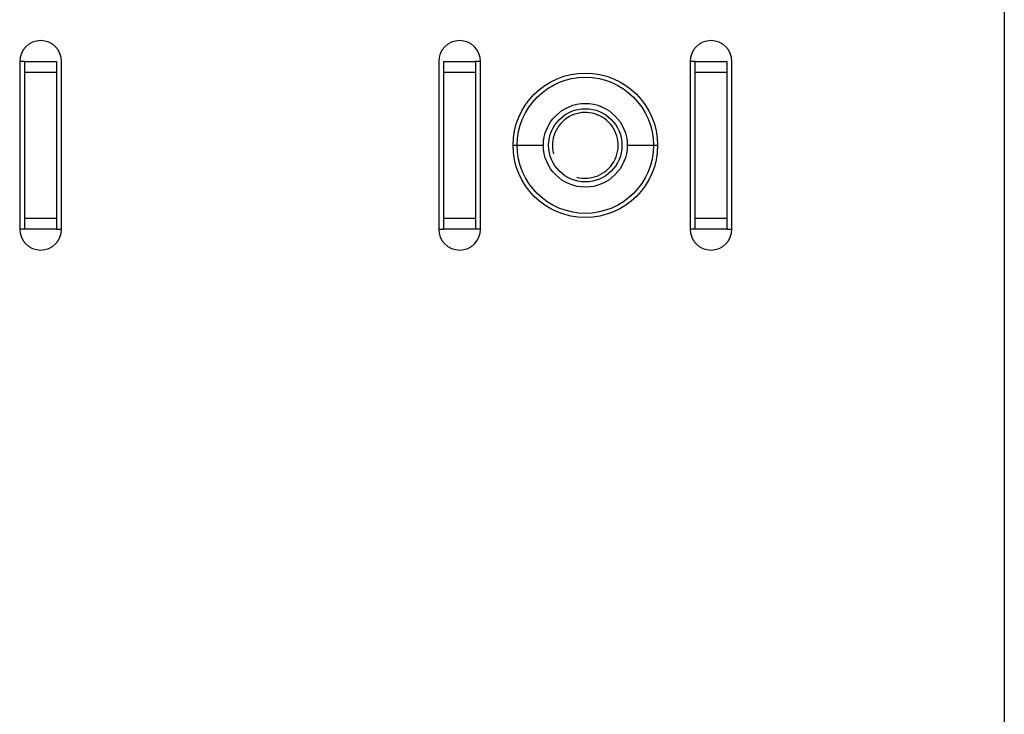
# Model space of a CAD drawing. Header units: millimetres. Extents: x 0 to 841, y 0 to 594.
# Tile 56 of 116: x 566 to 589, y 262 to 278. Entities that reach past the tile are written whole.
import ezdxf

# ---------------------------------------------------------------- set-up
doc = ezdxf.new("R2010")
doc.units = ezdxf.units.MM
doc.header["$LTSCALE"] = 46.255
doc.layers.get('0').update_dxf_attribs({"linetype": 'CONTINUOUS'})
doc.layers.add('CHAMFERS', color=7, linetype='CONTINUOUS')
doc.layers.add('ROUNDS', color=7, linetype='CONTINUOUS')

msp = doc.modelspace()

# ---------------------------------------------------------------- linework, layer by layer
at = {"color": 7, "linetype": 'CONTINUOUS'}
for p, q in [((565.8801, 277.2243), (565.7551, 277.2243)), ((576.7551, 277.2243), (576.6301, 277.2243)), ((581.8801, 277.2243), (581.7551, 277.2243)), ((565.8801, 273.2243), (565.7551, 273.2243)), ((576.7551, 273.2243), (576.6301, 273.2243)), ((581.8801, 273.2243), (581.7551, 273.2243))]:
    msp.add_line(p, q, dxfattribs=at)
at = {"color": 9, "linetype": 'CONTINUOUS'}
for p, q in [((577.5301, 275.2243), (578.2551, 275.2243)), ((580.2551, 275.2243), (580.9801, 275.2243))]:
    msp.add_line(p, q, dxfattribs=at)
at = {"color": 3, "linetype": 'CONTINUOUS'}
for p, q in [((566.6301, 273.2243), (566.7551, 273.2243)), ((575.7551, 273.2243), (575.8801, 273.2243)), ((582.6301, 273.2243), (582.7551, 273.2243))]:
    msp.add_line(p, q, dxfattribs=at)
at = {"color": 9, "linetype": 'CONTINUOUS'}
msp.add_circle((579.2551, 275.2243), 1.725, dxfattribs=at)
at = {"color": 7, "linetype": 'CONTINUOUS'}
msp.add_circle((579.2551, 275.2243), 1.625, dxfattribs=at)
at = {"color": 2, "linetype": 'CONTINUOUS'}
msp.add_arc((579.2551, 275.2243), 0.785, 255, 195, dxfattribs=at)
at = {"layer": 'CHAMFERS', "color": 7, "linetype": 'CONTINUOUS'}
for radius in [1, 0.875]:
    msp.add_circle((579.2551, 275.2243), radius, dxfattribs=at)
at = {"layer": 'ROUNDS', "color": 7, "linetype": 'CONTINUOUS'}
for p, q in [((589.2551, 279.4743), (589.2551, 251.9743)), ((565.7551, 277.2243), (565.7551, 273.2243)), ((565.8801, 277.2243), (566.6301, 277.2243)), ((565.8801, 273.2243), (565.8801, 277.2243)), ((566.6301, 277.2243), (566.6301, 273.2243)), ((566.7551, 273.2243), (566.7551, 277.2243)), ((575.7551, 277.2243), (575.7551, 273.2243)), ((575.8801, 277.2243), (576.6301, 277.2243)), ((575.8801, 273.2243), (575.8801, 277.2243)), ((576.6301, 277.2243), (576.6301, 273.2243)), ((576.7551, 273.2243), (576.7551, 277.2243)), ((581.7551, 277.2243), (581.7551, 273.2243)), ((581.8801, 277.2243), (582.6301, 277.2243)), ((581.8801, 273.2243), (581.8801, 277.2243)), ((582.6301, 277.2243), (582.6301, 273.2243)), ((582.7551, 273.2243), (582.7551, 277.2243)), ((566.6301, 273.2243), (565.8801, 273.2243)), ((576.6301, 273.2243), (575.8801, 273.2243)), ((582.6301, 273.2243), (581.8801, 273.2243))]:
    msp.add_line(p, q, dxfattribs=at)
at = {"layer": 'ROUNDS', "color": 9, "linetype": 'CONTINUOUS'}
for p, q in [((565.8801, 276.9743), (566.6301, 276.9743)), ((575.8801, 276.9743), (576.6301, 276.9743)), ((581.8801, 276.9743), (582.6301, 276.9743)), ((566.6301, 273.4743), (565.8801, 273.4743)), ((576.6301, 273.4743), (575.8801, 273.4743)), ((582.6301, 273.4743), (581.8801, 273.4743))]:
    msp.add_line(p, q, dxfattribs=at)
at = {"layer": 'ROUNDS', "color": 7, "linetype": 'CONTINUOUS'}
for centre, start, end in [((566.2551, 277.2243), 0, 180), ((576.2551, 277.2243), 0, 180), ((582.2551, 277.2243), 0, 180), ((566.2551, 273.2243), 180, 360), ((576.2551, 273.2243), 180, 360), ((582.2551, 273.2243), 180, 360)]:
    msp.add_arc(centre, 0.5, start, end, dxfattribs=at)

doc.saveas('drawing.dxf')
